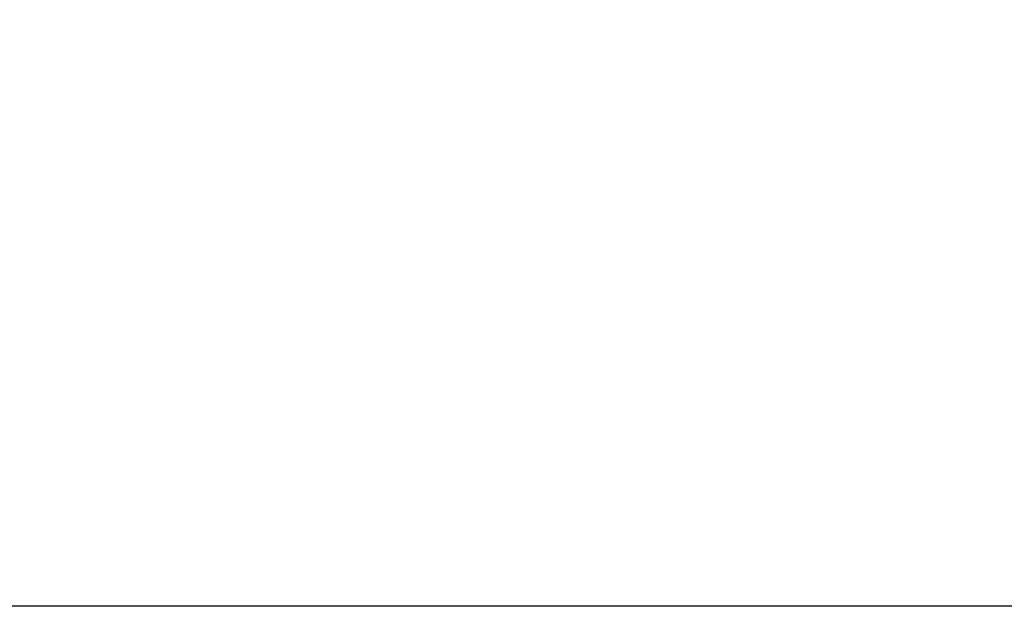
# Model space of a CAD drawing. Header units: millimetres. Extents: x 20 to 26059, y 28 to 17777.
# Tile 7 of 90: x 7369 to 8600, y 2281 to 3014. Entities that reach past the tile are written whole.
import ezdxf

# ---------------------------------------------------------------- set-up
doc = ezdxf.new("R2010")
doc.units = ezdxf.units.MM
doc.header["$LTSCALE"] = 2
doc.layers.add('COMPONENT_GEOMETRY', color=7, linetype='Continuous')
doc.styles.add('SLDTEXTSTYLE0', font='TXT', dxfattribs={"width": 0.75})
doc.dimstyles.new('SLDDIMSTYLE0', dxfattribs={"dimtxt": 150, "dimasz": 6.604, "dimexe": 0, "dimexo": 0.0625, "dimgap": 37.5, "dimtad": 0, "dimtih": 1, "dimtoh": 1, "dimdec": 0, "dimrnd": 1e-09, "dimzin": 12, "dimdsep": 46, "dimtxsty": 'SLDTEXTSTYLE0', "dimsah": 1, "dimcen": 0.09, "dimadec": 0, "dimazin": 3, "dimtfac": 1, "dimtdec": 0, "dimtofl": 0, "dimtmove": 0, "dimatfit": 3, "dimfxl": 1, "dimfrac": 2, "dimtolj": 1, "dimtzin": 12, "dimarcsym": 0})

# ---------------------------------------------------------------- blocks, each defined once
blk = doc.blocks.new('_D_2')
at = {"layer": 'COMPONENT_GEOMETRY', "color": 7}
for p, q in [((8973, 8122.1), (929.7, 8122.1)), ((936, 8122.1), (936, 5448.1)), ((635.9, 5417.6), (590.2, 5417.6)), ((590.2, 5417.6), (590.2, 5179.5)), ((1236.1, 5417.6), (1281.8, 5417.6)), ((1281.8, 5417.6), (1281.8, 5179.5)), ((590.2, 5179.5), (635.9, 5179.5)), ((1281.8, 5179.5), (1236.1, 5179.5)), ((936, 2281.1), (936, 4955.1)), ((8897.9, 2281.1), (929.7, 2281.1))]:
    blk.add_line(p, q, dxfattribs=at)
for points in [[(936, 8122.1), (935, 8115.5), (937, 8115.5)], [(936, 2281.1), (937, 2287.7), (935, 2287.7)]]:
    blk.add_solid(points, dxfattribs=at)
at = {"layer": 'COMPONENT_GEOMETRY', "color": 7, "char_height": 150, "attachment_point": 1, "style": 'SLDTEXTSTYLE0'}
for s, insert in [('9\'6.98"', (635.9, 5372.8)), ('2921mm', (526.8, 5148.4))]:
    blk.add_mtext(s, dxfattribs=dict(at, insert=insert))

msp = doc.modelspace()

# ---------------------------------------------------------------- dimensions: what is measured, and where the dimension line sits
at = {"layer": 'COMPONENT_GEOMETRY', "color": 7}
dim = msp.add_linear_dim(base=(936.01, 8122.06), p1=(8900.46, 2281.06), p2=(8975.53, 8122.06), angle=90, dimstyle='SLDDIMSTYLE0', dxfattribs=at)
dim.commit()
dim.dimension.update_dxf_attribs({"geometry": '_D_2', "text_midpoint": (936.01, 5201.56), "dimtype": 160})

doc.saveas('drawing.dxf')
